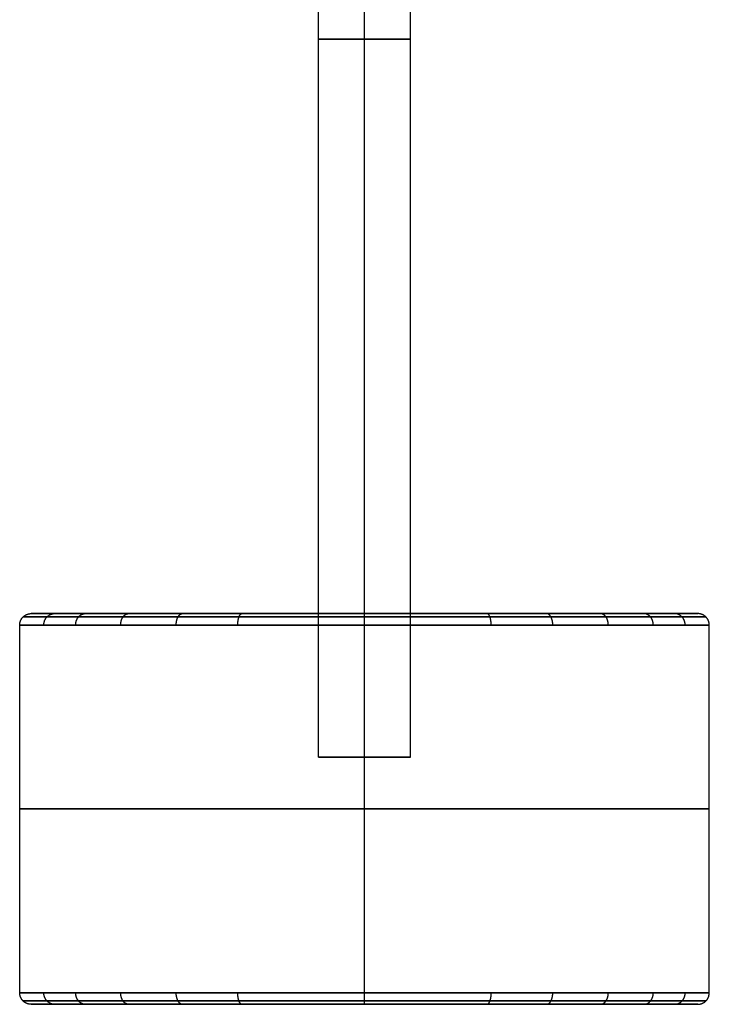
# Model space of a CAD drawing. Header units: millimetres. Extents: x -55 to 55, y -42 to 42.
# Tile 1 of 3: x -55 to -25, y -42 to 0. Entities that reach past the tile are written whole.
import ezdxf

# ---------------------------------------------------------------- set-up
doc = ezdxf.new("R2010")
doc.units = ezdxf.units.MM
doc.header["$MEASUREMENT"] = 0
doc.layers.add('WHEELS', color=29, linetype='Continuous')

msp = doc.modelspace()

# ---------------------------------------------------------------- linework, layer by layer
at = {"layer": 'WHEELS'}
for p, q in [((-54.5, -25.499, 15), (-42, -25.499, 15)), ((-40, -25.499, 0.5), (-40, -25.499, 13)), ((-40, -25.499, 17), (-40, -25.499, 29.5)), ((-38, -25.499, 15), (-25.5, -25.499, 15)), ((-42, -31.749, 15), (-38, -31.749, 15)), ((-42, -31.749, 15), (-38, -31.749, 15)), ((-40, -31.749, 13), (-40, -31.749, 17)), ((-40, -31.749, 13), (-40, -31.749, 17)), ((-54.5, -42.499, 15), (-25.5, -42.499, 15)), ((-40, -42.499, 0.499), (-40, -42.499, 29.5))]:
    msp.add_line(p, q, dxfattribs=at)
at = {"layer": 'WHEELS', "extrusion": (0, 1, 0)}
for centre in [(40, 15, -0.499), (40, 15, -31.749), (40, 15, -31.749)]:
    msp.add_circle(centre, 2, dxfattribs=at)
at = {"layer": 'WHEELS'}
for points in [[(-42, -31.749, 15), (-42, -0.499, 15), (-42, 30.751, 15)], [(-40, -31.749, 13), (-40, -0.499, 13), (-40, 30.751, 13)], [(-40, -31.749, 17), (-40, -0.499, 17), (-40, 30.751, 17)], [(-38, -31.749, 15), (-38, -0.499, 15), (-38, 30.751, 15)], [(-42, -31.749, 15), (-42, -28.624, 15), (-42, -25.499, 15)], [(-40, -31.749, 13), (-40, -28.624, 13), (-40, -25.499, 13)], [(-40, -31.749, 17), (-40, -28.624, 17), (-40, -25.499, 17)], [(-38, -31.749, 15), (-38, -28.624, 15), (-38, -25.499, 15)], [(-55, -41.999, 15), (-55, -33.999, 15), (-55, -25.999, 15)], [(-40, -41.999, 0), (-40, -33.999, 0), (-40, -25.999, 0)], [(-40, -41.999, 30), (-40, -33.999, 30), (-40, -25.999, 30)], [(-25, -41.999, 15), (-25, -33.999, 15), (-25, -25.999, 15)]]:
    msp.add_open_spline(points, degree=2, dxfattribs=at)
at = {"layer": 'WHEELS', "extrusion": (6.78339e-06, 2.39474e-09, -1)}
msp.add_rational_spline([(-55, -25.999, 15), (-55, -25.791, 15), (-54.854, -25.645, 15), (-54.707, -25.499, 15), (-54.5, -25.499, 15)], [1, 0.923879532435, 0.999999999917, 0.923879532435, 1], degree=2, knots=[0, 0, 0, 0.5, 0.5, 1, 1, 1], dxfattribs=at)
at = {"layer": 'WHEELS'}
for points, weights, degree, knots in [([(-25.146, -25.645, 15), (-25.146, -25.645, 16.863), (-25.886, -25.645, 20.752), (-28.64, -25.645, 24.949), (-31.806, -25.645, 27.512), (-35.276, -25.645, 29.309), (-40, -25.645, 30.209), (-45.752, -25.645, 29.114), (-49.949, -25.645, 26.36), (-52.512, -25.645, 23.194), (-54.309, -25.645, 19.724), (-55.209, -25.645, 15), (-54.113, -25.645, 9.248), (-51.359, -25.645, 5.051), (-48.194, -25.645, 2.488), (-44.723, -25.645, 0.691), (-40, -25.645, -0.209), (-34.248, -25.645, 0.886), (-30.051, -25.645, 3.64), (-27.488, -25.645, 6.806), (-25.691, -25.645, 10.276), (-25.145, -25.645, 13.137), (-25.146, -25.645, 15)], [1, 0.999999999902, 1.00000000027, 1.00000000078, 1.00000000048, 1.0000000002, 0.999999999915, 1.00000000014, 1.00000000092, 1.00000000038, 1.00000000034, 0.999999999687, 1.00000000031, 1.00000000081, 1.00000000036, 1.00000000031, 0.999999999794, 1.00000000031, 1.00000000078, 1.00000000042, 1.00000000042, 0.999999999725, 1], 3, [0, 0, 0, 0, 5.457246, 11.388262, 14.399022, 17.319278, 22.776524, 28.23377, 34.164786, 37.175546, 40.095801, 45.553047, 51.010294, 56.941309, 59.952069, 62.872325, 68.329571, 73.786817, 79.717833, 82.728593, 85.648849, 91.106095, 91.106095, 91.106095, 91.106095]), ([(-25, -25.999, 15), (-25, -25.791, 15), (-25.146, -25.645, 15), (-25.293, -25.499, 15), (-25.5, -25.499, 15)], [1, 0.923879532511, 1, 0.923879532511, 1], 2, [0, 0, 0, 0.5, 0.5, 1, 1, 1]), ([(-25.5, -42.499, 15), (-25.292, -42.499, 15), (-25.146, -42.352, 15), (-25, -42.206, 15), (-25, -41.999, 15)], [1, 0.923879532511, 1, 0.923879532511, 1], 2, [0, 0, 0, 0.5, 0.5, 1, 1, 1])]:
    msp.add_rational_spline(points, weights, degree=degree, knots=knots, dxfattribs=at)
at = {"layer": 'WHEELS', "extrusion": (-4.78568e-16, -1, -1.43575e-15)}
msp.add_open_spline([(-25.5, -25.499, 15), (-25.499, -25.499, 16.819), (-26.222, -25.499, 20.615), (-28.911, -25.499, 24.712), (-32.001, -25.499, 27.214), (-35.389, -25.499, 28.969), (-40, -25.499, 29.847), (-45.615, -25.499, 28.778), (-49.712, -25.499, 26.089), (-52.214, -25.499, 22.999), (-53.968, -25.499, 19.611), (-54.847, -25.499, 15), (-53.778, -25.499, 9.385), (-51.089, -25.499, 5.288), (-47.999, -25.499, 2.786), (-44.611, -25.499, 1.031), (-40, -25.499, 0.153), (-34.385, -25.499, 1.222), (-30.288, -25.499, 3.911), (-27.786, -25.499, 7.001), (-26.032, -25.499, 10.389), (-25.499, -25.499, 13.181), (-25.5, -25.499, 15)], degree=3, knots=[0, 0, 0, 0, 5.457246, 11.388262, 14.399022, 17.319278, 22.776524, 28.23377, 34.164786, 37.175546, 40.095801, 45.553047, 51.010294, 56.941309, 59.952069, 62.872325, 68.329571, 73.786817, 79.717833, 82.728593, 85.648849, 91.106095, 91.106095, 91.106095, 91.106095], dxfattribs=at)
at = {"layer": 'WHEELS', "extrusion": (0.367541, 1.04605e-10, 0.930007)}
msp.add_rational_spline([(-53.95, -25.999, 20.513), (-53.95, -25.791, 20.513), (-53.814, -25.645, 20.459), (-53.678, -25.499, 20.406), (-53.485, -25.499, 20.329)], [1, 0.923879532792, 1.0000000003, 0.923879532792, 1], degree=2, knots=[0, 0, 0, 0.5, 0.5, 1, 1, 1], dxfattribs=at)
at = {"layer": 'WHEELS', "extrusion": (-0.36754, 5.78866e-10, 0.930008)}
msp.add_rational_spline([(-53.95, -25.999, 9.487), (-53.95, -25.791, 9.487), (-53.814, -25.645, 9.54), (-53.678, -25.499, 9.594), (-53.485, -25.499, 9.67)], [1, 0.923879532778, 1.00000000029, 0.923879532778, 1], degree=2, knots=[0, 0, 0, 0.5, 0.5, 1, 1, 1], dxfattribs=at)
at = {"layer": 'WHEELS', "extrusion": (0.546143, -3.84656e-09, 0.837692)}
msp.add_rational_spline([(-52.565, -25.999, 23.192), (-52.565, -25.791, 23.192), (-52.442, -25.645, 23.112), (-52.32, -25.499, 23.032), (-52.146, -25.499, 22.919)], [1, 0.923879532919, 1.00000000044, 0.923879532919, 1], degree=2, knots=[0, 0, 0, 0.5, 0.5, 1, 1, 1], dxfattribs=at)
at = {"layer": 'WHEELS', "extrusion": (0.707112, 1.1563e-09, 0.707101)}
msp.add_rational_spline([(-50.607, -25.999, 25.607), (-50.607, -25.791, 25.607), (-50.503, -25.645, 25.504), (-50.4, -25.499, 25.4), (-50.253, -25.499, 25.254)], [1, 0.923879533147, 1.00000000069, 0.923879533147, 1], degree=2, knots=[0, 0, 0, 0.5, 0.5, 1, 1, 1], dxfattribs=at)
at = {"layer": 'WHEELS', "extrusion": (-0.707104, 8.7651e-10, 0.707109)}
msp.add_rational_spline([(-50.607, -25.999, 4.393), (-50.607, -25.791, 4.393), (-50.503, -25.645, 4.496), (-50.4, -25.499, 4.6), (-50.253, -25.499, 4.746)], [1, 0.923879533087, 1.00000000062, 0.923879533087, 1], degree=2, knots=[0, 0, 0, 0.5, 0.5, 1, 1, 1], dxfattribs=at)
at = {"layer": 'WHEELS', "extrusion": (-0.837694, -3.49876e-09, 0.546141)}
msp.add_rational_spline([(-48.192, -25.999, 2.435), (-48.192, -25.791, 2.435), (-48.112, -25.645, 2.557), (-48.032, -25.499, 2.68), (-47.919, -25.499, 2.854)], [1, 0.923879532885, 1.0000000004, 0.923879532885, 1], degree=2, knots=[0, 0, 0, 0.5, 0.5, 1, 1, 1], dxfattribs=at)
at = {"layer": 'WHEELS', "extrusion": (0.930007, -4.17249e-10, 0.367543)}
msp.add_rational_spline([(-45.513, -25.999, 28.95), (-45.513, -25.791, 28.95), (-45.459, -25.645, 28.814), (-45.405, -25.499, 28.678), (-45.329, -25.499, 28.485)], [1, 0.923879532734, 1.00000000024, 0.923879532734, 1], degree=2, knots=[0, 0, 0, 0.5, 0.5, 1, 1, 1], dxfattribs=at)
at = {"layer": 'WHEELS', "extrusion": (-0.930008, -1.30812e-09, 0.367538)}
msp.add_rational_spline([(-45.513, -25.999, 1.049), (-45.513, -25.791, 1.049), (-45.459, -25.645, 1.186), (-45.405, -25.499, 1.322), (-45.329, -25.499, 1.514)], [1, 0.923879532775, 1.00000000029, 0.923879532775, 1], degree=2, knots=[0, 0, 0, 0.5, 0.5, 1, 1, 1], dxfattribs=at)
at = {"layer": 'WHEELS', "extrusion": (-1.77636e-15, -1, 0)}
msp.add_rational_spline([(-38, -25.499, 15), (-38, -25.499, 13), (-40, -25.499, 13), (-42, -25.499, 13), (-42, -25.499, 15), (-42, -25.499, 17), (-40, -25.499, 17), (-38, -25.499, 17), (-38, -25.499, 15)], [1, 0.707106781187, 1, 0.707106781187, 1, 0.707106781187, 1, 0.707106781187, 1], degree=2, knots=[-12.565578, -12.565578, -12.565578, -9.424183, -9.424183, -6.282789, -6.282789, -3.141394, -3.141394, 0, 0, 0], dxfattribs=at)
at = {"layer": 'WHEELS', "extrusion": (1, 1.36999e-09, -3.59906e-06)}
msp.add_rational_spline([(-40, -25.999, 30), (-40, -25.791, 30), (-40, -25.645, 29.854), (-40, -25.499, 29.707), (-40, -25.499, 29.5)], [1, 0.923879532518, 1.00000000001, 0.923879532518, 1], degree=2, knots=[0, 0, 0, 0.5, 0.5, 1, 1, 1], dxfattribs=at)
at = {"layer": 'WHEELS', "extrusion": (1, -8.08744e-10, -1.46008e-06)}
msp.add_rational_spline([(-40, -25.999, -0.001), (-40, -25.791, -0.001), (-40, -25.645, 0.146), (-40, -25.499, 0.292), (-40, -25.499, 0.499)], [1, 0.923879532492, 0.99999999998, 0.923879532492, 1], degree=2, knots=[0, 0, 0, 0.5, 0.5, 1, 1, 1], dxfattribs=at)
at = {"layer": 'WHEELS', "extrusion": (0.930009, -2.11977e-09, -0.367536)}
msp.add_rational_spline([(-34.487, -25.999, 28.95), (-34.487, -25.791, 28.95), (-34.54, -25.645, 28.814), (-34.594, -25.499, 28.678), (-34.67, -25.499, 28.485)], [1, 0.923879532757, 1.00000000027, 0.923879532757, 1], degree=2, knots=[0, 0, 0, 0.5, 0.5, 1, 1, 1], dxfattribs=at)
at = {"layer": 'WHEELS', "extrusion": (-0.930008, 2.64304e-10, -0.36754)}
msp.add_rational_spline([(-34.487, -25.999, 1.049), (-34.487, -25.791, 1.049), (-34.54, -25.645, 1.186), (-34.594, -25.499, 1.322), (-34.67, -25.499, 1.514)], [1, 0.92387953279, 1.0000000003, 0.92387953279, 1], degree=2, knots=[0, 0, 0, 0.5, 0.5, 1, 1, 1], dxfattribs=at)
at = {"layer": 'WHEELS', "extrusion": (0.83769, -2.72762e-09, -0.546146)}
msp.add_rational_spline([(-31.808, -25.999, 27.565), (-31.808, -25.791, 27.565), (-31.888, -25.645, 27.442), (-31.968, -25.499, 27.32), (-32.081, -25.499, 27.146)], [1, 0.923879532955, 1.00000000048, 0.923879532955, 1], degree=2, knots=[0, 0, 0, 0.5, 0.5, 1, 1, 1], dxfattribs=at)
at = {"layer": 'WHEELS', "extrusion": (0.707103, -4.45457e-11, -0.707111)}
msp.add_rational_spline([(-29.393, -25.999, 25.607), (-29.393, -25.791, 25.607), (-29.496, -25.645, 25.503), (-29.6, -25.499, 25.4), (-29.746, -25.499, 25.253)], [1, 0.923879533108, 1.00000000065, 0.923879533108, 1], degree=2, knots=[0, 0, 0, 0.5, 0.5, 1, 1, 1], dxfattribs=at)
at = {"layer": 'WHEELS', "extrusion": (-0.70711, 1.43189e-09, -0.707103)}
msp.add_rational_spline([(-29.393, -25.999, 4.393), (-29.393, -25.791, 4.393), (-29.496, -25.645, 4.496), (-29.6, -25.499, 4.6), (-29.746, -25.499, 4.746)], [1, 0.923879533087, 1.00000000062, 0.923879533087, 1], degree=2, knots=[0, 0, 0, 0.5, 0.5, 1, 1, 1], dxfattribs=at)
at = {"layer": 'WHEELS', "extrusion": (-0.546143, -2.92286e-09, -0.837692)}
msp.add_rational_spline([(-27.435, -25.999, 6.808), (-27.435, -25.791, 6.808), (-27.557, -25.645, 6.888), (-27.68, -25.499, 6.968), (-27.854, -25.499, 7.081)], [1, 0.923879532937, 1.00000000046, 0.923879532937, 1], degree=2, knots=[0, 0, 0, 0.5, 0.5, 1, 1, 1], dxfattribs=at)
at = {"layer": 'WHEELS', "extrusion": (0.367543, 2.16037e-09, -0.930006)}
msp.add_rational_spline([(-26.049, -25.999, 20.513), (-26.049, -25.791, 20.513), (-26.185, -25.645, 20.459), (-26.322, -25.499, 20.406), (-26.514, -25.499, 20.329)], [1, 0.923879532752, 1.00000000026, 0.923879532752, 1], degree=2, knots=[0, 0, 0, 0.5, 0.5, 1, 1, 1], dxfattribs=at)
at = {"layer": 'WHEELS', "extrusion": (-0.367542, -4.44402e-09, -0.930007)}
msp.add_rational_spline([(-26.049, -25.999, 9.487), (-26.049, -25.791, 9.487), (-26.186, -25.645, 9.541), (-26.322, -25.499, 9.594), (-26.514, -25.499, 9.67)], [1, 0.923879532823, 1.00000000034, 0.923879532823, 1], degree=2, knots=[0, 0, 0, 0.5, 0.5, 1, 1, 1], dxfattribs=at)
at = {"layer": 'WHEELS', "extrusion": (9.25259e-16, -1, -3.70106e-15)}
msp.add_open_spline([(-25, -25.999, 15), (-24.999, -25.999, 16.881), (-25.747, -25.999, 20.809), (-28.528, -25.999, 25.047), (-31.725, -25.999, 27.635), (-35.23, -25.999, 29.45), (-40, -25.999, 30.359), (-45.809, -25.999, 29.253), (-50.047, -25.999, 26.472), (-52.635, -25.999, 23.275), (-54.45, -25.999, 19.77), (-55.359, -25.999, 15), (-54.253, -25.999, 9.191), (-51.471, -25.999, 4.953), (-48.275, -25.999, 2.365), (-44.77, -25.999, 0.55), (-40, -25.999, -0.359), (-34.191, -25.999, 0.747), (-29.953, -25.999, 3.528), (-27.365, -25.999, 6.725), (-25.55, -25.999, 10.23), (-24.999, -25.999, 13.118), (-25, -25.999, 15)], degree=3, knots=[0, 0, 0, 0, 5.457246, 11.388262, 14.399022, 17.319278, 22.776524, 28.23377, 34.164786, 37.175546, 40.095801, 45.553047, 51.010294, 56.941309, 59.952069, 62.872325, 68.329571, 73.786817, 79.717833, 82.728593, 85.648849, 91.106095, 91.106095, 91.106095, 91.106095], dxfattribs=at)
at = {"layer": 'WHEELS', "extrusion": (-2.36848e-15, -1, 0)}
msp.add_rational_spline([(-25, -33.999, 15), (-25, -33.999, 0), (-40, -33.999, 0), (-55, -33.999, 0), (-55, -33.999, 15), (-55, -33.999, 30), (-40, -33.999, 30), (-25, -33.999, 30), (-25, -33.999, 15)], [1, 0.707106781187, 1, 0.707106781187, 1, 0.707106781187, 1, 0.707106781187, 1], degree=2, knots=[-62.831853, -62.831853, -62.831853, -47.12389, -47.12389, -31.415927, -31.415927, -15.707963, -15.707963, 0, 0, 0], dxfattribs=at)
at = {"layer": 'WHEELS', "extrusion": (3.23837e-15, -1, 3.23845e-15)}
msp.add_open_spline([(-25, -41.999, 15), (-24.999, -41.999, 16.882), (-25.55, -41.999, 19.77), (-27.365, -41.999, 23.275), (-29.953, -41.999, 26.472), (-34.191, -41.999, 29.253), (-40, -41.999, 30.359), (-44.77, -41.999, 29.45), (-48.275, -41.999, 27.635), (-51.471, -41.999, 25.047), (-54.253, -41.999, 20.808), (-55.359, -41.999, 15), (-54.45, -41.999, 10.23), (-52.635, -41.999, 6.725), (-50.047, -41.999, 3.528), (-45.809, -41.999, 0.747), (-40, -41.999, -0.359), (-35.23, -41.999, 0.55), (-31.725, -41.999, 2.365), (-28.528, -41.999, 4.953), (-25.747, -41.999, 9.191), (-24.999, -41.999, 13.118), (-25, -41.999, 15)], degree=3, knots=[-91.106095, -91.106095, -91.106095, -91.106095, -85.648849, -82.728593, -79.717833, -73.786817, -68.329571, -62.872325, -59.952069, -56.941309, -51.010294, -45.553047, -40.095801, -37.175546, -34.164786, -28.23377, -22.776524, -17.319278, -14.399022, -11.388262, -5.457246, 0, 0, 0, 0], dxfattribs=at)
at = {"layer": 'WHEELS', "extrusion": (-6.78562e-06, 1.64008e-10, -1)}
msp.add_rational_spline([(-54.5, -42.499, 15), (-54.707, -42.499, 15), (-54.854, -42.352, 15), (-55, -42.206, 15), (-55, -41.999, 15)], [1, 0.923879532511, 1, 0.923879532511, 1], degree=2, knots=[0, 0, 0, 0.5, 0.5, 1, 1, 1], dxfattribs=at)
at = {"layer": 'WHEELS', "extrusion": (-1.98481e-21, -1, -4.67193e-16)}
msp.add_open_spline([(-25.146, -42.352, 15), (-25.145, -42.352, 16.863), (-25.691, -42.352, 19.723), (-27.488, -42.352, 23.194), (-30.05, -42.352, 26.359), (-34.248, -42.352, 29.113), (-40, -42.352, 30.209), (-44.723, -42.352, 29.309), (-48.194, -42.352, 27.512), (-51.359, -42.352, 24.949), (-54.113, -42.352, 20.752), (-55.209, -42.352, 15), (-54.309, -42.352, 10.276), (-52.511, -42.352, 6.806), (-49.949, -42.352, 3.64), (-45.752, -42.352, 0.886), (-39.999, -42.352, -0.209), (-35.276, -42.352, 0.691), (-31.805, -42.352, 2.488), (-28.64, -42.352, 5.051), (-25.886, -42.352, 9.248), (-25.145, -42.352, 13.137), (-25.146, -42.352, 15)], degree=3, knots=[-91.106095, -91.106095, -91.106095, -91.106095, -85.648849, -82.728593, -79.717833, -73.786817, -68.329571, -62.872325, -59.952069, -56.941309, -51.010294, -45.553047, -40.095801, -37.175546, -34.164786, -28.23377, -22.776524, -17.319278, -14.399022, -11.388262, -5.457246, 0, 0, 0, 0], dxfattribs=at)
at = {"layer": 'WHEELS', "extrusion": (0.36754, -5.41546e-11, 0.930008)}
msp.add_rational_spline([(-53.485, -42.499, 20.329), (-53.678, -42.499, 20.405), (-53.814, -42.352, 20.459), (-53.95, -42.206, 20.513), (-53.95, -41.999, 20.513)], [1, 0.923879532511, 1, 0.923879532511, 1], degree=2, knots=[0, 0, 0, 0.5, 0.5, 1, 1, 1], dxfattribs=at)
at = {"layer": 'WHEELS', "extrusion": (-0.367541, 8.14532e-11, 0.930007)}
msp.add_rational_spline([(-53.485, -42.499, 9.67), (-53.678, -42.499, 9.594), (-53.814, -42.352, 9.54), (-53.95, -42.206, 9.486), (-53.95, -41.999, 9.486)], [1, 0.923879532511, 1, 0.923879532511, 1], degree=2, knots=[0, 0, 0, 0.5, 0.5, 1, 1, 1], dxfattribs=at)
at = {"layer": 'WHEELS', "extrusion": (0.546143, 3.97398e-11, -0.837692)}
msp.add_rational_spline([(-52.146, -42.499, 7.081), (-52.319, -42.499, 6.968), (-52.442, -42.352, 6.888), (-52.565, -42.206, 6.808), (-52.565, -41.999, 6.808)], [1, 0.923879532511, 1, 0.923879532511, 1], degree=2, knots=[0, 0, 0, 0.5, 0.5, 1, 1, 1], dxfattribs=at)
at = {"layer": 'WHEELS', "extrusion": (0.707104, 9.70307e-12, 0.707109)}
msp.add_rational_spline([(-50.253, -42.499, 25.253), (-50.4, -42.499, 25.4), (-50.503, -42.352, 25.503), (-50.607, -42.206, 25.607), (-50.607, -41.999, 25.607)], [1, 0.923879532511, 1, 0.923879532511, 1], degree=2, knots=[0, 0, 0, 0.5, 0.5, 1, 1, 1], dxfattribs=at)
at = {"layer": 'WHEELS', "extrusion": (0.707112, -6.30894e-11, -0.707101)}
msp.add_rational_spline([(-50.253, -42.499, 4.746), (-50.399, -42.499, 4.6), (-50.503, -42.352, 4.496), (-50.607, -42.206, 4.393), (-50.607, -41.999, 4.393)], [1, 0.923879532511, 1, 0.923879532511, 1], degree=2, knots=[0, 0, 0, 0.5, 0.5, 1, 1, 1], dxfattribs=at)
at = {"layer": 'WHEELS', "extrusion": (0.837694, -9.82574e-11, 0.546141)}
msp.add_rational_spline([(-47.918, -42.499, 27.146), (-48.032, -42.499, 27.32), (-48.112, -42.352, 27.442), (-48.192, -42.206, 27.565), (-48.192, -41.999, 27.565)], [1, 0.923879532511, 1, 0.923879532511, 1], degree=2, knots=[0, 0, 0, 0.5, 0.5, 1, 1, 1], dxfattribs=at)
at = {"layer": 'WHEELS', "extrusion": (0.930008, -9.67614e-12, 0.367538)}
msp.add_rational_spline([(-45.329, -42.499, 28.485), (-45.405, -42.499, 28.678), (-45.459, -42.352, 28.814), (-45.513, -42.206, 28.95), (-45.513, -41.999, 28.95)], [1, 0.923879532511, 1, 0.923879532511, 1], degree=2, knots=[0, 0, 0, 0.5, 0.5, 1, 1, 1], dxfattribs=at)
at = {"layer": 'WHEELS', "extrusion": (0.930007, 1.3287e-10, -0.367543)}
msp.add_rational_spline([(-45.329, -42.499, 1.514), (-45.405, -42.499, 1.322), (-45.459, -42.352, 1.185), (-45.513, -42.206, 1.049), (-45.513, -41.999, 1.049)], [1, 0.923879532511, 1, 0.923879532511, 1], degree=2, knots=[0, 0, 0, 0.5, 0.5, 1, 1, 1], dxfattribs=at)
at = {"layer": 'WHEELS', "extrusion": (1, 5.25688e-11, 1.46084e-06)}
msp.add_rational_spline([(-40, -42.499, 29.5), (-40, -42.499, 29.707), (-40, -42.352, 29.854), (-40, -42.206, 30), (-40, -41.999, 30)], [1, 0.923879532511, 1, 0.923879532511, 1], degree=2, knots=[0, 0, 0, 0.5, 0.5, 1, 1, 1], dxfattribs=at)
at = {"layer": 'WHEELS', "extrusion": (1, -1.1341e-10, 3.6003e-06)}
msp.add_rational_spline([(-40, -42.499, 0.499), (-40, -42.499, 0.292), (-40, -42.352, 0.146), (-40, -42.206, -0.001), (-40, -41.999, -0.001)], [1, 0.923879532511, 1, 0.923879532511, 1], degree=2, knots=[0, 0, 0, 0.5, 0.5, 1, 1, 1], dxfattribs=at)
at = {"layer": 'WHEELS', "extrusion": (0.930008, -3.70715e-11, -0.36754)}
msp.add_rational_spline([(-34.67, -42.499, 28.485), (-34.594, -42.499, 28.678), (-34.54, -42.352, 28.814), (-34.486, -42.206, 28.95), (-34.486, -41.999, 28.95)], [1, 0.923879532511, 1, 0.923879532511, 1], degree=2, knots=[0, 0, 0, 0.5, 0.5, 1, 1, 1], dxfattribs=at)
at = {"layer": 'WHEELS', "extrusion": (-0.930009, -7.59717e-11, -0.367536)}
msp.add_rational_spline([(-34.67, -42.499, 1.514), (-34.594, -42.499, 1.322), (-34.54, -42.352, 1.185), (-34.486, -42.206, 1.049), (-34.486, -41.999, 1.049)], [1, 0.923879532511, 1, 0.923879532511, 1], degree=2, knots=[0, 0, 0, 0.5, 0.5, 1, 1, 1], dxfattribs=at)
at = {"layer": 'WHEELS', "extrusion": (0.83769, -3.04151e-11, 0.546146)}
msp.add_rational_spline([(-32.081, -42.499, 2.854), (-31.968, -42.499, 2.68), (-31.888, -42.352, 2.557), (-31.808, -42.206, 2.435), (-31.808, -41.999, 2.435)], [1, 0.923879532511, 1, 0.923879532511, 1], degree=2, knots=[0, 0, 0, 0.5, 0.5, 1, 1, 1], dxfattribs=at)
at = {"layer": 'WHEELS', "extrusion": (-0.70711, -2.53028e-11, 0.707103)}
msp.add_rational_spline([(-29.746, -42.499, 25.253), (-29.6, -42.499, 25.4), (-29.496, -42.352, 25.503), (-29.392, -42.206, 25.607), (-29.392, -41.999, 25.607)], [1, 0.923879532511, 1, 0.923879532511, 1], degree=2, knots=[0, 0, 0, 0.5, 0.5, 1, 1, 1], dxfattribs=at)
at = {"layer": 'WHEELS', "extrusion": (0.707103, -3.06916e-11, 0.707111)}
msp.add_rational_spline([(-29.746, -42.499, 4.746), (-29.6, -42.499, 4.6), (-29.496, -42.352, 4.496), (-29.392, -42.206, 4.393), (-29.392, -41.999, 4.393)], [1, 0.923879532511, 1, 0.923879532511, 1], degree=2, knots=[0, 0, 0, 0.5, 0.5, 1, 1, 1], dxfattribs=at)
at = {"layer": 'WHEELS', "extrusion": (0.546143, -1.84138e-11, -0.837692)}
msp.add_rational_spline([(-27.853, -42.499, 22.919), (-27.68, -42.499, 23.032), (-27.557, -42.352, 23.112), (-27.434, -42.206, 23.192), (-27.434, -41.999, 23.192)], [1, 0.923879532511, 1, 0.923879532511, 1], degree=2, knots=[0, 0, 0, 0.5, 0.5, 1, 1, 1], dxfattribs=at)
at = {"layer": 'WHEELS', "extrusion": (-0.367542, 3.34235e-11, 0.930007)}
msp.add_rational_spline([(-26.514, -42.499, 20.329), (-26.322, -42.499, 20.405), (-26.185, -42.352, 20.459), (-26.049, -42.206, 20.513), (-26.049, -41.999, 20.513)], [1, 0.923879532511, 1, 0.923879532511, 1], degree=2, knots=[0, 0, 0, 0.5, 0.5, 1, 1, 1], dxfattribs=at)
at = {"layer": 'WHEELS', "extrusion": (0.367543, 6.99739e-11, 0.930006)}
msp.add_rational_spline([(-26.514, -42.499, 9.67), (-26.321, -42.499, 9.594), (-26.185, -42.352, 9.54), (-26.049, -42.206, 9.486), (-26.049, -41.999, 9.486)], [1, 0.923879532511, 1, 0.923879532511, 1], degree=2, knots=[0, 0, 0, 0.5, 0.5, 1, 1, 1], dxfattribs=at)
at = {"layer": 'WHEELS', "extrusion": (-1.43573e-15, -1, -4.78597e-16)}
msp.add_open_spline([(-25.5, -42.499, 15), (-25.498, -42.499, 16.819), (-26.031, -42.499, 19.611), (-27.785, -42.499, 22.999), (-30.287, -42.499, 26.089), (-34.385, -42.499, 28.777), (-40, -42.499, 29.847), (-44.611, -42.499, 28.968), (-47.999, -42.499, 27.214), (-51.089, -42.499, 24.712), (-53.777, -42.499, 20.615), (-54.847, -42.499, 15), (-53.968, -42.499, 10.388), (-52.214, -42.499, 7.001), (-49.712, -42.499, 3.911), (-45.615, -42.499, 1.222), (-39.999, -42.499, 0.153), (-35.388, -42.499, 1.031), (-32.001, -42.499, 2.786), (-28.911, -42.499, 5.288), (-26.222, -42.499, 9.385), (-25.499, -42.499, 13.181), (-25.5, -42.499, 15)], degree=3, knots=[-91.106095, -91.106095, -91.106095, -91.106095, -85.648849, -82.728593, -79.717833, -73.786817, -68.329571, -62.872325, -59.952069, -56.941309, -51.010294, -45.553047, -40.095801, -37.175546, -34.164786, -28.23377, -22.776524, -17.319278, -14.399022, -11.388262, -5.457246, 0, 0, 0, 0], dxfattribs=at)

doc.saveas('drawing.dxf')
